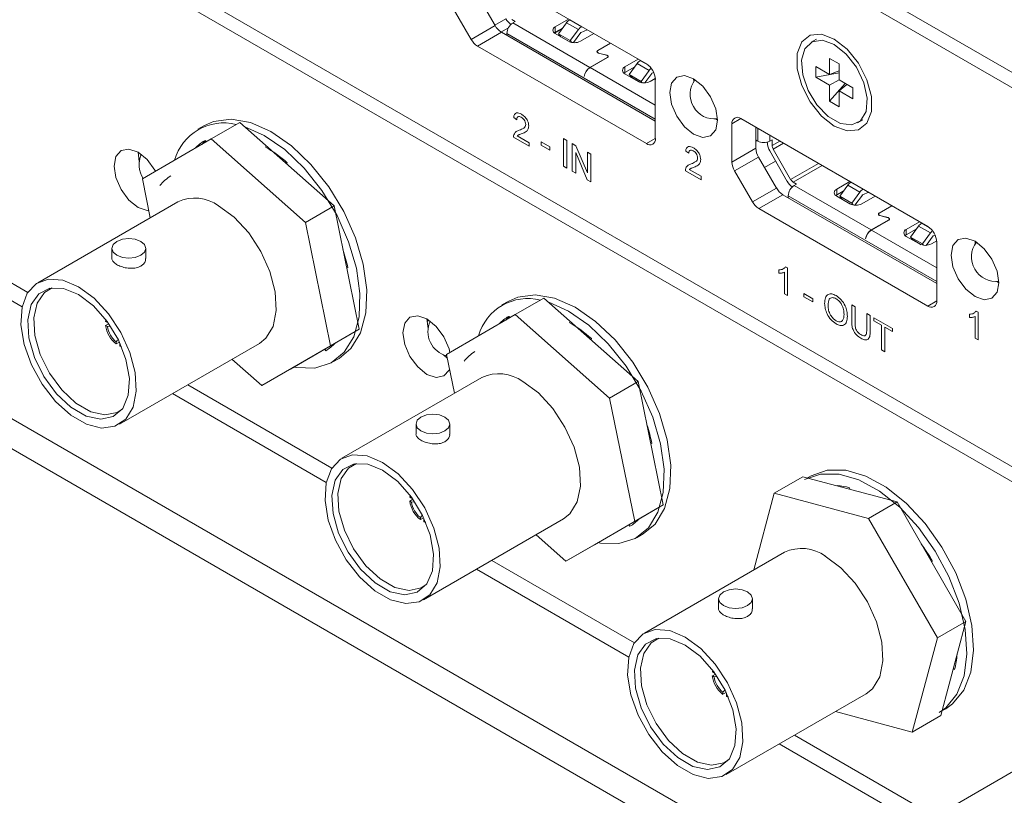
# Model space of a CAD drawing. Header units: millimetres. Extents: x 0 to 1118, y 0 to 864.
# Tile 10 of 256: x 205 to 219, y 192 to 204. Entities that reach past the tile are written whole.
import ezdxf

# ---------------------------------------------------------------- set-up
doc = ezdxf.new("R2010")
doc.units = ezdxf.units.MM

msp = doc.modelspace()

# ---------------------------------------------------------------- linework, layer by layer
at = {"color": 7, "linetype": 'Continuous', "lineweight": 15}
for p, q in [((201.848, 213.229), (224.233, 200.306)), ((201.848, 213.004), (227.48, 198.207)), ((201.848, 207.411), (224.386, 194.4)), ((201.848, 207.186), (227.48, 192.389)), ((213.966, 203.242), (211.208, 204.834)), ((211.468, 204.266), (211.731, 203.809)), ((211.378, 203.605), (211.114, 204.062)), ((212.03, 203.868), (211.98, 203.897)), ((212.03, 203.868), (211.995, 203.847)), ((211.995, 203.847), (213.133, 203.19)), ((212.621, 203.792), (212.818, 203.905)), ((212.785, 203.851), (212.666, 203.689)), ((212.785, 203.851), (212.962, 203.749)), ((212.836, 203.894), (212.834, 203.893)), ((212.834, 203.893), (213.011, 203.791)), ((211.378, 203.605), (211.731, 203.809)), ((211.825, 203.71), (211.472, 203.506)), ((211.825, 203.71), (214.098, 202.398)), ((211.906, 203.694), (211.906, 203.676)), ((212.621, 203.71), (212.607, 203.7)), ((212.719, 203.761), (212.609, 203.698)), ((212.621, 203.792), (212.621, 203.71)), ((212.725, 203.77), (212.621, 203.71)), ((212.815, 203.578), (212.621, 203.69)), ((212.666, 203.689), (212.842, 203.587)), ((212.666, 203.689), (212.704, 203.645)), ((212.842, 203.587), (212.962, 203.749)), ((213, 203.706), (212.891, 203.557)), ((213.188, 203.691), (212.992, 203.578)), ((213.094, 203.746), (213.002, 203.707)), ((213.011, 203.791), (213.013, 203.792)), ((212.704, 203.645), (212.841, 203.566)), ((212.866, 203.56), (212.842, 203.587)), ((213.248, 203.44), (213.436, 203.548)), ((213.437, 203.547), (213.25, 203.439)), ((216.477, 203.608), (216.397, 203.562)), ((211.472, 203.506), (213.966, 202.067)), ((213.239, 203.424), (213.239, 203.416)), ((213.379, 203.371), (213.259, 203.403)), ((213.261, 203.404), (213.381, 203.372)), ((213.133, 203.19), (213.389, 203.338)), ((213.391, 203.337), (213.135, 203.189)), ((213.4, 203.345), (213.4, 203.352)), ((213.649, 203.198), (213.846, 203.312)), ((213.83, 203.248), (213.71, 203.086)), ((213.83, 203.248), (214.006, 203.146)), ((213.879, 203.292), (213.879, 203.29)), ((213.881, 203.291), (213.879, 203.29)), ((216.671, 203.324), (216.811, 203.243)), ((216.671, 203.088), (216.671, 203.324)), ((216.811, 203.243), (216.811, 203.007)), ((213.649, 203.117), (213.635, 203.106)), ((213.794, 203.2), (213.649, 203.117)), ((213.649, 203.198), (213.649, 203.117)), ((213.843, 202.984), (213.649, 203.096)), ((213.887, 202.983), (214.006, 203.146)), ((214.045, 203.103), (213.943, 202.964)), ((214.046, 203.104), (214.074, 203.116)), ((216.467, 203.206), (216.671, 203.088)), ((216.467, 203.045), (216.467, 203.206)), ((216.467, 203.045), (216.811, 203.109)), ((216.811, 203.141), (216.671, 203.088)), ((213.049, 203.06), (213.047, 203.058)), ((213.048, 203.057), (213.047, 203.058)), ((213.71, 203.086), (213.887, 202.983)), ((213.71, 203.086), (213.749, 203.042)), ((213.749, 203.042), (213.869, 202.973)), ((213.837, 202.988), (213.84, 202.99)), ((213.904, 202.965), (213.887, 202.983)), ((214.098, 203.029), (214.02, 202.984)), ((214.098, 202.143), (214.098, 203.013)), ((216.671, 202.927), (216.467, 203.045)), ((216.671, 202.927), (216.811, 203.007)), ((216.671, 202.691), (216.9, 202.956)), ((216.811, 203.007), (217.015, 202.889)), ((216.671, 202.691), (216.671, 202.927)), ((216.926, 202.941), (216.811, 202.846)), ((216.811, 202.846), (216.811, 202.61)), ((217.015, 202.728), (216.811, 202.846)), ((217.015, 202.889), (217.015, 202.728)), ((216.811, 202.61), (216.671, 202.691)), ((207.541, 202.135), (207.964, 202.379)), ((209.354, 201.147), (207.964, 202.379)), ((212.052, 202.42), (212.007, 202.452)), ((214.985, 202.431), (215.018, 202.411)), ((218.12, 200.844), (215.362, 202.436)), ((217.085, 202.372), (217.164, 202.418)), ((207.443, 202.335), (207.344, 202.278)), ((215.23, 202.36), (215.23, 201.794)), ((215.583, 202.309), (215.583, 201.998)), ((207.541, 202.135), (206.524, 201.548)), ((207.442, 202.108), (207.455, 202.085)), ((208.931, 200.903), (207.541, 202.135)), ((212.233, 202.028), (212.002, 202.161)), ((212.06, 202.18), (212.233, 202.08)), ((212.233, 202.08), (212.233, 202.028)), ((212.41, 202.093), (212.542, 202.017)), ((212.41, 202.046), (212.41, 202.093)), ((212.741, 202.143), (212.791, 202.114)), ((212.741, 201.734), (212.741, 202.143)), ((212.791, 202.114), (212.791, 201.706)), ((215.598, 202.11), (215.61, 202.103)), ((215.751, 202.089), (215.751, 202.08)), ((215.787, 202.103), (215.822, 202.124)), ((215.822, 202.039), (215.822, 202.124)), ((206.478, 201.802), (206.46, 201.94)), ((212.542, 201.97), (212.41, 202.046)), ((212.542, 202.017), (212.542, 201.97)), ((212.872, 202.067), (212.925, 202.036)), ((212.872, 201.659), (212.872, 202.067)), ((213.092, 201.532), (212.922, 201.934)), ((212.922, 201.934), (212.922, 201.63)), ((212.925, 202.036), (213.095, 201.634)), ((213.095, 201.939), (213.144, 201.91)), ((213.095, 201.634), (213.095, 201.939)), ((214.592, 201.924), (214.546, 201.955)), ((215.23, 201.794), (215.583, 201.998)), ((216.046, 201.509), (215.787, 201.958)), ((216.096, 201.538), (215.837, 201.987)), ((213.144, 201.91), (213.144, 201.502)), ((215.622, 201.868), (215.269, 201.664)), ((215.622, 201.868), (215.886, 201.411)), ((215.874, 201.807), (215.711, 201.713)), ((208.664, 201.781), (208.659, 201.763)), ((212.791, 201.706), (212.741, 201.734)), ((212.922, 201.63), (212.872, 201.659)), ((214.773, 201.531), (214.542, 201.665)), ((214.6, 201.683), (214.773, 201.584)), ((215.532, 201.207), (215.269, 201.664)), ((201.848, 201.593), (204.832, 199.87)), ((206.524, 201.548), (206.641, 200.973)), ((213.144, 201.502), (213.092, 201.532)), ((214.773, 201.584), (214.773, 201.531)), ((216.184, 201.47), (216.134, 201.499)), ((216.776, 201.394), (216.972, 201.507)), ((216.991, 201.496), (216.988, 201.495)), ((216.988, 201.495), (217.165, 201.393)), ((201.623, 201.463), (204.749, 199.659)), ((215.532, 201.207), (215.886, 201.411)), ((216.184, 201.47), (216.149, 201.449)), ((216.149, 201.449), (217.287, 200.792)), ((216.873, 201.363), (216.763, 201.3)), ((216.776, 201.394), (216.776, 201.312)), ((216.879, 201.372), (216.776, 201.312)), ((216.939, 201.453), (216.82, 201.29)), ((216.939, 201.453), (217.116, 201.351)), ((216.997, 201.188), (217.116, 201.351)), ((217.165, 201.393), (217.167, 201.394)), ((207.047, 201.208), (204.979, 200.014)), ((215.979, 201.312), (215.626, 201.108)), ((215.979, 201.312), (218.253, 200)), ((216.061, 201.296), (216.061, 201.278)), ((216.776, 201.312), (216.761, 201.302)), ((216.969, 201.18), (216.776, 201.291)), ((216.82, 201.29), (216.997, 201.188)), ((216.82, 201.29), (216.859, 201.247)), ((216.859, 201.247), (216.996, 201.168)), ((217.155, 201.308), (217.046, 201.159)), ((217.342, 201.293), (217.146, 201.18)), ((217.248, 201.348), (217.156, 201.309)), ((208.931, 200.903), (209.354, 201.147)), ((209.726, 199.326), (209.354, 201.147)), ((215.626, 201.108), (218.12, 199.668)), ((217.02, 201.162), (216.997, 201.188)), ((217.402, 201.042), (217.59, 201.15)), ((217.592, 201.149), (217.404, 201.041)), ((217.287, 200.792), (217.544, 200.94)), ((217.546, 200.939), (217.289, 200.791)), ((217.393, 201.026), (217.393, 201.018)), ((217.534, 200.973), (217.414, 201.005)), ((217.415, 201.006), (217.535, 200.974)), ((217.554, 200.946), (217.554, 200.954)), ((217.804, 200.8), (218, 200.913)), ((209.304, 199.082), (208.931, 200.903)), ((217.949, 200.802), (217.804, 200.718)), ((217.804, 200.8), (217.804, 200.718)), ((217.984, 200.85), (217.865, 200.687)), ((217.984, 200.85), (218.161, 200.748)), ((218.033, 200.894), (218.033, 200.892)), ((218.035, 200.893), (218.033, 200.892)), ((217.203, 200.662), (217.201, 200.66)), ((217.203, 200.659), (217.201, 200.66)), ((217.804, 200.718), (217.789, 200.708)), ((217.997, 200.586), (217.804, 200.698)), ((217.865, 200.687), (218.041, 200.585)), ((217.865, 200.687), (217.903, 200.644)), ((217.903, 200.644), (218.024, 200.575)), ((218.041, 200.585), (218.161, 200.748)), ((218.199, 200.705), (218.097, 200.565)), ((218.252, 200.631), (218.174, 200.586)), ((218.201, 200.706), (218.228, 200.717)), ((206.075, 200.52), (206.075, 200.372)), ((206.575, 200.372), (206.575, 200.52)), ((217.991, 200.59), (217.994, 200.592)), ((218.058, 200.567), (218.041, 200.585)), ((218.253, 199.745), (218.253, 200.614)), ((209.538, 200.32), (209.525, 200.312)), ((209.558, 200.232), (209.54, 200.236)), ((215.923, 200.156), (215.923, 200.204)), ((216.021, 200.249), (216.05, 200.233)), ((216.05, 200.233), (216.05, 199.824)), ((216.005, 199.85), (216.005, 200.169)), ((219.139, 200.033), (219.172, 200.012)), ((212.031, 199.543), (212.454, 199.787)), ((213.844, 198.554), (212.454, 199.787)), ((216.05, 199.824), (216.005, 199.85)), ((216.29, 199.853), (216.422, 199.777)), ((216.29, 199.806), (216.29, 199.853)), ((216.422, 199.73), (216.29, 199.806)), ((216.422, 199.777), (216.422, 199.73)), ((211.933, 199.743), (211.834, 199.686)), ((216.997, 199.686), (217.047, 199.657)), ((216.997, 199.451), (216.997, 199.686)), ((217.047, 199.657), (217.047, 199.425)), ((205.982, 199.442), (205.987, 199.467)), ((210.743, 199.339), (210.725, 199.478)), ((210.727, 199.442), (210.756, 199.459)), ((212.031, 199.543), (211.014, 198.955)), ((211.932, 199.516), (211.945, 199.493)), ((213.422, 198.311), (212.031, 199.543)), ((217.219, 199.557), (217.269, 199.529)), ((217.219, 199.325), (217.219, 199.557)), ((217.269, 199.529), (217.269, 199.294)), ((217.324, 199.497), (217.6, 199.338)), ((217.324, 199.45), (217.324, 199.497)), ((218.737, 199.501), (218.737, 199.549)), ((218.818, 199.196), (218.818, 199.514)), ((218.834, 199.595), (218.864, 199.578)), ((218.864, 199.578), (218.864, 199.17)), ((206.009, 199.427), (205.982, 199.442)), ((205.982, 199.381), (206.03, 199.409)), ((206.009, 199.366), (205.982, 199.381)), ((206.01, 199.436), (206.009, 199.427)), ((206.054, 199.372), (206.009, 199.366)), ((208.709, 198.739), (209.726, 199.326)), ((209.304, 199.082), (209.726, 199.326)), ((217.437, 199.385), (217.324, 199.45)), ((217.437, 199.024), (217.437, 199.385)), ((217.6, 199.291), (217.487, 199.356)), ((217.487, 199.356), (217.487, 198.995)), ((217.6, 199.338), (217.6, 199.291)), ((213.154, 199.189), (213.149, 199.171)), ((218.864, 199.17), (218.818, 199.196)), ((206.139, 199.14), (206.159, 199.166)), ((206.139, 199.14), (206.139, 199.109)), ((206.187, 199.137), (206.139, 199.109)), ((206.185, 197.924), (208.254, 199.118)), ((206.192, 199.109), (206.192, 199.078)), ((206.192, 199.109), (206.201, 199.106)), ((206.218, 199.07), (206.192, 199.078)), ((208.286, 198.495), (209.304, 199.082)), ((209.231, 199.01), (209.218, 199.033)), ((209.324, 199.076), (209.317, 199.09)), ((217.487, 198.995), (217.437, 199.024)), ((207.847, 198.884), (208.286, 198.495)), ((209.329, 198.84), (209.428, 198.897)), ((211.025, 198.901), (210.968, 198.95)), ((211.014, 198.955), (211.131, 198.381)), ((208.286, 198.495), (208.709, 198.739)), ((211.537, 198.616), (209.469, 197.422)), ((207.194, 198.507), (209.322, 197.278)), ((213.422, 198.311), (213.844, 198.554)), ((214.216, 196.734), (213.844, 198.554)), ((206.969, 198.377), (209.239, 197.067)), ((213.794, 196.49), (213.422, 198.311)), ((210.565, 197.928), (210.565, 197.78)), ((211.065, 197.78), (211.065, 197.928)), ((214.028, 197.728), (214.015, 197.72)), ((214.048, 197.64), (214.03, 197.644)), ((215.854, 196.906), (216.277, 197.15)), ((217.667, 196.778), (216.277, 197.15)), ((216.401, 197.164), (216.345, 197.132)), ((216.784, 197.014), (216.782, 197.019)), ((216.967, 196.988), (216.972, 196.964)), ((210.472, 196.85), (210.477, 196.875)), ((210.499, 196.835), (210.472, 196.85)), ((210.5, 196.844), (210.499, 196.835)), ((215.854, 196.906), (215.551, 195.774)), ((217.244, 196.534), (215.854, 196.906)), ((210.472, 196.789), (210.52, 196.817)), ((210.499, 196.774), (210.472, 196.789)), ((210.544, 196.78), (210.499, 196.774)), ((213.199, 196.147), (214.216, 196.734)), ((213.794, 196.49), (214.216, 196.734)), ((217.244, 196.534), (217.667, 196.778)), ((218.684, 195.015), (217.667, 196.778)), ((210.629, 196.548), (210.65, 196.573)), ((210.629, 196.548), (210.629, 196.517)), ((210.677, 196.544), (210.629, 196.517)), ((210.675, 195.332), (212.744, 196.526)), ((210.682, 196.517), (210.682, 196.486)), ((210.682, 196.517), (210.691, 196.514)), ((210.708, 196.478), (210.682, 196.486)), ((212.776, 195.903), (213.794, 196.49)), ((213.721, 196.418), (213.708, 196.44)), ((213.814, 196.484), (213.807, 196.498)), ((218.262, 194.771), (217.244, 196.534)), ((212.338, 196.292), (212.776, 195.903)), ((213.819, 196.248), (213.918, 196.305)), ((212.776, 195.903), (213.199, 196.147)), ((216.005, 196.036), (213.937, 194.842)), ((211.684, 195.914), (213.789, 194.699)), ((218.189, 195.904), (218.175, 195.897)), ((211.459, 195.785), (213.706, 194.488)), ((215.032, 195.349), (215.032, 195.201)), ((215.532, 195.201), (215.532, 195.349)), ((218.262, 194.771), (218.684, 195.015)), ((218.312, 193.625), (218.684, 195.015)), ((217.889, 193.381), (218.262, 194.771)), ((218.542, 194.426), (218.529, 194.437)), ((214.94, 194.271), (214.945, 194.296)), ((214.966, 194.256), (214.94, 194.271)), ((214.94, 194.21), (214.987, 194.238)), ((214.968, 194.265), (214.966, 194.256)), ((218.516, 194.304), (218.498, 194.32)), ((214.966, 194.194), (214.94, 194.21)), ((215.012, 194.201), (214.966, 194.194)), ((215.097, 193.969), (215.117, 193.994)), ((215.097, 193.969), (215.097, 193.938)), ((215.145, 193.965), (215.097, 193.938)), ((215.143, 192.753), (217.211, 193.947)), ((215.15, 193.938), (215.15, 193.907)), ((215.15, 193.938), (215.158, 193.935)), ((215.176, 193.899), (215.15, 193.907)), ((216.757, 193.685), (217.889, 193.381)), ((218.33, 193.694), (218.386, 193.726)), ((217.889, 193.381), (218.312, 193.625)), ((220.495, 193.444), (218.427, 192.25)), ((216.152, 193.335), (218.28, 192.107)), ((215.927, 193.206), (218.197, 191.896))]:
    msp.add_line(p, q, dxfattribs=at)
at = {"color": 9, "linetype": 'Continuous', "lineweight": 15}
for p, q in [((211.892, 203.907), (211.729, 203.813)), ((211.93, 203.778), (211.819, 203.714)), ((211.906, 203.694), (214.098, 202.429)), ((213.248, 203.438), (213.248, 203.44)), ((213.261, 203.403), (213.261, 203.404)), ((213.381, 203.372), (213.381, 203.37)), ((213.389, 203.338), (213.389, 203.336)), ((213.988, 203.227), (213.879, 203.29)), ((213.135, 203.189), (214.098, 202.633)), ((215.362, 202.436), (215.23, 202.36)), ((215.61, 202.293), (215.61, 202.103)), ((213.966, 202.067), (214.098, 202.143)), ((215.787, 202.191), (215.787, 202.103)), ((215.822, 202.039), (215.936, 202.105)), ((215.989, 202.074), (215.837, 201.987)), ((216.096, 201.538), (216.507, 201.775)), ((216.56, 201.745), (216.134, 201.499)), ((216.061, 201.296), (218.253, 200.031)), ((217.402, 201.04), (217.402, 201.042)), ((217.415, 201.004), (217.415, 201.006)), ((217.535, 200.974), (217.535, 200.972)), ((217.544, 200.94), (217.544, 200.938)), ((217.289, 200.791), (218.253, 200.235)), ((218.142, 200.829), (218.033, 200.892)), ((249.46, 172.107), (201.623, 199.723)), ((218.12, 199.668), (218.253, 199.745)), ((210.726, 199.458), (210.742, 199.468)), ((249.46, 171.661), (201.482, 199.358))]:
    msp.add_line(p, q, dxfattribs=at)
at = {"color": 7, "linetype": 'Continuous', "lineweight": 15, "flags": 128}
for points in [[(211.907, 203.663), (211.907, 203.664), (211.906, 203.676)], [(216.741, 202.324), (216.932, 202.253), (217.099, 202.268), (217.223, 202.367), (217.29, 202.539), (217.29, 202.762), (217.223, 203.01), (217.099, 203.253), (216.932, 203.461), (216.741, 203.61), (216.551, 203.681), (216.383, 203.666), (216.259, 203.567), (216.193, 203.395), (216.193, 203.172), (216.259, 202.924), (216.383, 202.681), (216.551, 202.473), (216.741, 202.324)], [(216.741, 203.528), (216.566, 203.592), (216.414, 203.571), (216.306, 203.468), (216.257, 203.298), (216.274, 203.083), (216.353, 202.853), (216.485, 202.637), (216.652, 202.467), (216.83, 202.364), (216.997, 202.342), (217.129, 202.405), (217.209, 202.543), (217.225, 202.739), (217.176, 202.966), (217.069, 203.193), (216.917, 203.389), (216.741, 203.528)], [(213.259, 203.403), (213.251, 203.406), (213.245, 203.41), (213.24, 203.414), (213.237, 203.42), (213.236, 203.425), (213.238, 203.431), (213.242, 203.436), (213.248, 203.44)], [(213.261, 203.404), (213.253, 203.407), (213.247, 203.411), (213.242, 203.415), (213.239, 203.42), (213.239, 203.425), (213.241, 203.43), (213.244, 203.435), (213.25, 203.439)], [(213.389, 203.338), (213.395, 203.342), (213.398, 203.346), (213.4, 203.351), (213.399, 203.356), (213.397, 203.361), (213.392, 203.365), (213.387, 203.368), (213.379, 203.371)], [(213.381, 203.372), (213.388, 203.369), (213.394, 203.366), (213.399, 203.361), (213.402, 203.356), (213.402, 203.351), (213.401, 203.346), (213.397, 203.341), (213.391, 203.337)], [(214.664, 202.206), (214.799, 202.159), (214.914, 202.182), (214.991, 202.27), (215.018, 202.411), (214.991, 202.582), (214.914, 202.759), (214.799, 202.914), (214.664, 203.023), (214.529, 203.07), (214.414, 203.048), (214.337, 202.959), (214.31, 202.819), (214.337, 202.647), (214.414, 202.47), (214.529, 202.316), (214.664, 202.206)], [(214.664, 203.023), (214.664, 203.023), (214.666, 202.985)], [(207.443, 202.335), (207.576, 202.394), (207.834, 202.428), (208.121, 202.377), (208.423, 202.244), (208.725, 202.035), (209.013, 201.76), (209.275, 201.431), (209.497, 201.064), (209.669, 200.676), (209.784, 200.285), (209.836, 199.91), (209.822, 199.568), (209.744, 199.274), (209.604, 199.044), (209.428, 198.897)], [(208.035, 202.316), (208.324, 202.187), (208.626, 201.978), (208.914, 201.702), (209.176, 201.374), (209.398, 201.007), (209.57, 200.619), (209.685, 200.228), (209.737, 199.853), (209.723, 199.51), (209.645, 199.217), (209.505, 198.987), (209.311, 198.83), (209.071, 198.754), (208.796, 198.762), (208.761, 198.769)], [(215.598, 202.11), (215.589, 202.117), (215.583, 202.121)], [(206.719, 201.66), (206.71, 201.676), (206.595, 201.831), (206.46, 201.94), (206.324, 201.987), (206.21, 201.965), (206.133, 201.877), (206.106, 201.736), (206.133, 201.564), (206.21, 201.388), (206.324, 201.233), (206.46, 201.124), (206.46, 201.124)], [(216.062, 201.265), (216.062, 201.266), (216.061, 201.278)], [(206.46, 201.124), (206.595, 201.077), (206.62, 201.076)], [(208.254, 199.118), (208.347, 199.193), (208.454, 199.369), (208.501, 199.605), (208.486, 199.881), (208.408, 200.179), (208.274, 200.475), (208.094, 200.749), (207.881, 200.979), (207.65, 201.148)], [(217.414, 201.005), (217.406, 201.008), (217.399, 201.012), (217.394, 201.016), (217.391, 201.022), (217.391, 201.027), (217.392, 201.033), (217.396, 201.038), (217.402, 201.042)], [(217.415, 201.006), (217.407, 201.009), (217.401, 201.012), (217.396, 201.017), (217.394, 201.022), (217.393, 201.027), (217.395, 201.032), (217.399, 201.037), (217.404, 201.041)], [(217.544, 200.94), (217.549, 200.944), (217.552, 200.948), (217.554, 200.953), (217.553, 200.958), (217.551, 200.962), (217.547, 200.966), (217.541, 200.97), (217.534, 200.973)], [(217.535, 200.974), (217.542, 200.971), (217.549, 200.967), (217.553, 200.963), (217.556, 200.958), (217.556, 200.953), (217.555, 200.948), (217.551, 200.943), (217.546, 200.939)], [(206.501, 200.418), (206.42, 200.387), (206.325, 200.376), (206.229, 200.387), (206.148, 200.418), (206.094, 200.465), (206.075, 200.52), (206.094, 200.576), (206.148, 200.622), (206.229, 200.654), (206.325, 200.665), (206.42, 200.654), (206.501, 200.622), (206.556, 200.576), (206.575, 200.52), (206.556, 200.465), (206.501, 200.418)], [(218.818, 199.808), (218.954, 199.761), (219.068, 199.783), (219.145, 199.872), (219.172, 200.012), (219.145, 200.184), (219.068, 200.361), (218.954, 200.516), (218.818, 200.625), (218.683, 200.672), (218.568, 200.649), (218.492, 200.561), (218.465, 200.421), (218.492, 200.249), (218.568, 200.072), (218.683, 199.917), (218.818, 199.808)], [(218.818, 200.625), (218.818, 200.625), (218.82, 200.586)], [(205.582, 199.954), (205.812, 199.785), (206.025, 199.555), (206.206, 199.281), (206.339, 198.985), (206.417, 198.687), (206.433, 198.411), (206.386, 198.175), (206.279, 197.999), (206.12, 197.894), (205.922, 197.869), (205.698, 197.926), (205.466, 198.06), (205.242, 198.262), (205.044, 198.516), (204.885, 198.803), (204.778, 199.103), (204.731, 199.393), (204.747, 199.651), (204.825, 199.859), (204.959, 200.001), (205.139, 200.066), (205.352, 200.05), (205.582, 199.954)], [(205.582, 199.838), (205.36, 199.927), (205.158, 199.931), (204.994, 199.85), (204.882, 199.691), (204.832, 199.467), (204.849, 199.199), (204.931, 198.911), (205.071, 198.628), (205.256, 198.375), (205.47, 198.175), (205.694, 198.045), (205.909, 197.998), (206.094, 198.037), (206.234, 198.159), (206.315, 198.352), (206.332, 198.601), (206.282, 198.882), (206.17, 199.171), (206.006, 199.442), (205.804, 199.671), (205.582, 199.838)], [(205.194, 199.937), (205.079, 199.87), (204.969, 199.714), (204.92, 199.496), (204.937, 199.234), (205.017, 198.953), (205.153, 198.676), (205.334, 198.43), (205.543, 198.234), (205.762, 198.108), (205.972, 198.062), (206.152, 198.1), (206.22, 198.144)], [(211.933, 199.743), (212.066, 199.802), (212.325, 199.836), (212.611, 199.785), (212.913, 199.652), (213.215, 199.443), (213.503, 199.168), (213.765, 198.839), (213.987, 198.472), (214.16, 198.084), (214.274, 197.693), (214.326, 197.318), (214.313, 196.975), (214.234, 196.682), (214.094, 196.452), (213.918, 196.305)], [(212.525, 199.724), (212.814, 199.595), (213.116, 199.386), (213.404, 199.11), (213.666, 198.781), (213.888, 198.414), (214.061, 198.027), (214.175, 197.636), (214.227, 197.261), (214.214, 196.918), (214.135, 196.625), (213.995, 196.395), (213.801, 196.238), (213.561, 196.162), (213.287, 196.17), (213.251, 196.177)], [(211.065, 198.985), (211.052, 199.037), (210.975, 199.214), (210.861, 199.369), (210.725, 199.478), (210.59, 199.525), (210.475, 199.503), (210.399, 199.414), (210.372, 199.274), (210.399, 199.102), (210.475, 198.925), (210.59, 198.77), (210.725, 198.661), (210.725, 198.661)], [(210.725, 198.661), (210.861, 198.614), (210.975, 198.637), (211.052, 198.725), (211.058, 198.74)], [(212.744, 196.526), (212.837, 196.601), (212.944, 196.777), (212.992, 197.012), (212.976, 197.289), (212.898, 197.587), (212.764, 197.883), (212.584, 198.157), (212.371, 198.386), (212.141, 198.556)], [(210.992, 197.826), (210.91, 197.795), (210.815, 197.784), (210.719, 197.795), (210.638, 197.826), (210.584, 197.873), (210.565, 197.928), (210.584, 197.983), (210.638, 198.03), (210.719, 198.062), (210.815, 198.073), (210.91, 198.062), (210.992, 198.03), (211.046, 197.983), (211.065, 197.928), (211.046, 197.873), (210.992, 197.826)], [(210.072, 197.362), (210.302, 197.192), (210.515, 196.963), (210.696, 196.689), (210.83, 196.393), (210.907, 196.095), (210.923, 195.818), (210.876, 195.583), (210.769, 195.407), (210.611, 195.302), (210.412, 195.277), (210.188, 195.334), (209.956, 195.468), (209.732, 195.67), (209.534, 195.924), (209.375, 196.211), (209.269, 196.511), (209.221, 196.801), (209.237, 197.059), (209.315, 197.267), (209.449, 197.409), (209.629, 197.474), (209.842, 197.458), (210.072, 197.362)], [(210.072, 197.245), (209.851, 197.335), (209.649, 197.339), (209.484, 197.258), (209.372, 197.098), (209.322, 196.875), (209.339, 196.607), (209.421, 196.319), (209.561, 196.036), (209.746, 195.783), (209.96, 195.583), (210.184, 195.453), (210.399, 195.406), (210.584, 195.445), (210.724, 195.567), (210.806, 195.76), (210.822, 196.009), (210.772, 196.29), (210.66, 196.579), (210.496, 196.85), (210.294, 197.079), (210.072, 197.245)], [(209.684, 197.345), (209.569, 197.278), (209.459, 197.122), (209.411, 196.904), (209.427, 196.642), (209.507, 196.361), (209.643, 196.084), (209.824, 195.837), (210.034, 195.642), (210.252, 195.516), (210.462, 195.47), (210.643, 195.508), (210.71, 195.552)], [(216.302, 197.107), (216.538, 197.19), (216.81, 197.189), (217.105, 197.103), (217.408, 196.937), (217.706, 196.699), (217.985, 196.4), (218.231, 196.053), (218.434, 195.675), (218.583, 195.284), (218.673, 194.897), (218.697, 194.534), (218.656, 194.21), (218.552, 193.942), (218.388, 193.741), (218.287, 193.669)], [(216.401, 197.164), (216.637, 197.247), (216.909, 197.246), (217.204, 197.16), (217.507, 196.995), (217.805, 196.756), (218.084, 196.457), (218.33, 196.11), (218.533, 195.732), (218.682, 195.341), (218.772, 194.955), (218.796, 194.591), (218.755, 194.267), (218.651, 193.999), (218.487, 193.798), (218.386, 193.726)], [(217.211, 193.947), (217.305, 194.021), (217.412, 194.198), (217.459, 194.433), (217.443, 194.71), (217.366, 195.008), (217.232, 195.304), (217.051, 195.577), (216.838, 195.807), (216.608, 195.977)], [(215.459, 195.247), (215.378, 195.216), (215.282, 195.205), (215.187, 195.216), (215.106, 195.247), (215.051, 195.294), (215.032, 195.349), (215.051, 195.404), (215.106, 195.451), (215.187, 195.482), (215.282, 195.493), (215.378, 195.482), (215.459, 195.451), (215.513, 195.404), (215.532, 195.349), (215.513, 195.294), (215.459, 195.247)], [(214.54, 194.783), (214.77, 194.613), (214.983, 194.383), (215.163, 194.11), (215.297, 193.814), (215.375, 193.516), (215.391, 193.239), (215.344, 193.004), (215.237, 192.827), (215.078, 192.723), (214.88, 192.698), (214.656, 192.755), (214.424, 192.889), (214.2, 193.091), (214.002, 193.344), (213.843, 193.632), (213.736, 193.932), (213.689, 194.222), (213.705, 194.48), (213.783, 194.688), (213.917, 194.83), (214.097, 194.895), (214.31, 194.879), (214.54, 194.783)], [(214.54, 194.666), (214.318, 194.756), (214.116, 194.76), (213.952, 194.679), (213.84, 194.519), (213.79, 194.296), (213.807, 194.028), (213.889, 193.74), (214.028, 193.456), (214.214, 193.204), (214.428, 193.004), (214.652, 192.874), (214.866, 192.827), (215.052, 192.866), (215.191, 192.987), (215.273, 193.181), (215.29, 193.43), (215.24, 193.711), (215.128, 194), (214.964, 194.271), (214.762, 194.5), (214.54, 194.666)], [(214.152, 194.766), (214.036, 194.699), (213.927, 194.543), (213.878, 194.325), (213.895, 194.063), (213.975, 193.782), (214.111, 193.505), (214.292, 193.258), (214.501, 193.063), (214.72, 192.937), (214.929, 192.89), (215.11, 192.928), (215.178, 192.972)]]:
    msp.add_lwpolyline(points, dxfattribs=at)
at = {"color": 7, "linetype": 'Continuous', "lineweight": 15}
for centre, radius, start, end in [((212.125, 204.039), 0.267, 209.3986, 233.3111), ((212.098, 203.685), 0.192, 122.6055, 177.3945), ((212.888, 203.781), 0.125, 115.3192, 145.427), ((211.968, 203.94), 0.27, 208.8556, 238.0453), ((212.641, 203.741), 0.0546, 110.7834, 249.2166), ((213.064, 203.679), 0.125, 115.3192, 145.427), ((213.003, 203.704), 0.00312, 115.3192, 145.427), ((211.615, 203.736), 0.27, 208.8556, 238.0453), ((212.903, 203.748), 0.192, 242.6097, 297.3903), ((213.932, 203.178), 0.125, 115.3192, 145.427), ((213.811, 203), 0.288, 2.6055, 57.3945), ((213.24, 203.026), 0.196, 122.923, 170.4007), ((213.241, 203.025), 0.196, 122.923, 170.4007), ((213.669, 203.147), 0.0546, 110.7834, 249.2166), ((214.122, 203.064), 0.142, 126.7055, 144.3901), ((214.048, 203.101), 0.00312, 115.3192, 145.427), ((213.931, 203.155), 0.192, 242.6097, 297.3903), ((214.973, 202.793), 0.362, 143.0777, 276.9169), ((207.724, 201.619), 0.753, 75.6018, 164.4024), ((215.311, 202.373), 0.0819, 50.7967, 189.214), ((207.75, 201.577), 0.614, 120.126, 136.823), ((207.859, 201.624), 0.628, 129.2065, 136.74), ((214.018, 202.13), 0.0819, 230.7967, 9.214), ((215.698, 202.274), 0.192, 242.6097, 297.3903), ((216.004, 202.088), 0.252, 181.9565, 211.1437), ((207.317, 200.278), 2.019, 48.1358, 59.6566), ((215.854, 202.008), 0.271, 181.9565, 211.1437), ((215.93, 202.043), 0.108, 181.9565, 211.1437), ((206.85, 201.757), 0.375, 156.0894, 212.8413), ((215.5, 201.803), 0.271, 181.9565, 211.1437), ((207.223, 201.111), 0.553, 120.1978, 142.56), ((216.279, 201.641), 0.267, 209.3986, 233.3111), ((216.191, 201.59), 0.108, 208.8556, 238.0453), ((217.042, 201.382), 0.125, 115.3192, 145.427), ((216.123, 201.542), 0.27, 208.8556, 238.0453), ((216.252, 201.287), 0.192, 122.6055, 177.3945), ((216.795, 201.342), 0.0546, 110.7834, 249.2166), ((217.219, 201.28), 0.125, 115.3192, 145.427), ((207.298, 200.661), 0.601, 54.0706, 114.619), ((215.769, 201.338), 0.27, 208.8556, 238.0453), ((217.157, 201.306), 0.00312, 115.3192, 145.427), ((217.058, 201.35), 0.192, 242.6097, 297.3903), ((217.394, 200.628), 0.196, 122.923, 170.4007), ((217.396, 200.627), 0.196, 122.923, 170.4007), ((217.823, 200.749), 0.0546, 110.7834, 249.2166), ((218.087, 200.779), 0.125, 115.3192, 145.427), ((217.965, 200.601), 0.288, 2.6055, 57.3945), ((218.276, 200.665), 0.142, 126.7055, 144.3901), ((218.202, 200.703), 0.00312, 115.3192, 145.427), ((207.047, 199.713), 2.564, 11.6606, 18.0978), ((218.086, 200.757), 0.192, 242.6097, 297.3903), ((219.128, 200.395), 0.362, 143.0777, 276.9169), ((212.214, 199.027), 0.753, 75.6018, 164.4024), ((218.172, 199.732), 0.0819, 230.7967, 9.214), ((212.24, 198.985), 0.614, 120.126, 136.823), ((212.349, 199.032), 0.628, 129.4197, 136.739), ((206.397, 199.44), 0.42, 188.0025, 231.9975), ((206.366, 199.422), 0.362, 188.8838, 231.1162), ((211.115, 199.295), 0.375, 156.0894, 255.0312), ((211.807, 197.685), 2.019, 48.1358, 59.6566), ((208.923, 199.541), 0.614, 300.1263, 316.8447), ((211.713, 198.519), 0.553, 120.1978, 142.56), ((211.788, 198.069), 0.601, 54.0706, 114.619), ((211.537, 197.121), 2.564, 11.6606, 18.0978), ((216.715, 196.061), 0.96, 74.768, 85.9452), ((210.888, 196.848), 0.42, 188.0025, 231.9975), ((210.856, 196.829), 0.362, 188.8838, 231.1162), ((213.413, 196.949), 0.614, 300.1263, 316.8447), ((215.531, 194.371), 3.068, 29.986, 35.7051), ((215.828, 194.542), 2.724, 29.9874, 35.657), ((216.256, 195.49), 0.601, 54.0706, 114.619), ((217.279, 194.629), 1.279, 345.2969, 355.5236), ((215.355, 194.268), 0.42, 188.0025, 231.9975), ((215.324, 194.25), 0.362, 188.8838, 231.1162)]:
    msp.add_arc(centre, radius, start, end, dxfattribs=at)
for points, knots in [([(212.007, 202.452), (212.009, 202.468), (212.015, 202.501), (212.045, 202.524), (212.083, 202.52), (212.108, 202.508), (212.12, 202.501)], [0, 0, 0, 0, 0.2802352, 0.558893, 0.7791323, 1, 1, 1, 1]), ([(212.119, 202.455), (212.109, 202.46), (212.09, 202.469), (212.066, 202.464), (212.054, 202.446), (212.053, 202.429), (212.052, 202.42)], [0, 0, 0, 0, 0.28041, 0.559489, 0.779375, 1, 1, 1, 1]), ([(212.184, 202.351), (212.182, 202.363), (212.18, 202.385), (212.162, 202.417), (212.14, 202.441), (212.126, 202.45), (212.119, 202.455)], [0, 0, 0, 0, 0.2790799, 0.5586119, 0.7790431, 1, 1, 1, 1]), ([(212.12, 202.501), (212.135, 202.491), (212.166, 202.471), (212.203, 202.421), (212.226, 202.37), (212.228, 202.34), (212.229, 202.326)], [0, 0, 0, 0, 0.280482, 0.559644, 0.779749, 1, 1, 1, 1]), ([(212.007, 202.195), (212.013, 202.207), (212.023, 202.227), (212.045, 202.245), (212.066, 202.256), (212.081, 202.261), (212.088, 202.264)], [0, 0, 0, 0, 0.3394111, 0.559525, 0.7797523, 1, 1, 1, 1]), ([(212.088, 202.264), (212.111, 202.273), (212.143, 202.286), (212.177, 202.315), (212.181, 202.339), (212.184, 202.351)], [0, 0, 0, 0, 0.561313, 0.781386, 1, 1, 1, 1]), ([(212.229, 202.326), (212.226, 202.308), (212.222, 202.271), (212.184, 202.237), (212.151, 202.223), (212.131, 202.215)], [0, 0, 0, 0, 0.278741, 0.558834, 1, 1, 1, 1]), ([(212.002, 202.161), (212.002, 202.168), (212.003, 202.18), (212.006, 202.19), (212.007, 202.195)], [0, 0, 0, 0, 0.559956, 1, 1, 1, 1]), ([(212.131, 202.215), (212.122, 202.212), (212.108, 202.206), (212.089, 202.199), (212.073, 202.192), (212.065, 202.184), (212.06, 202.18)], [0, 0, 0, 0, 0.340038, 0.560063, 0.78009, 1, 1, 1, 1]), ([(214.546, 201.955), (214.549, 201.972), (214.554, 202.005), (214.584, 202.027), (214.622, 202.024), (214.647, 202.011), (214.66, 202.005)], [0, 0, 0, 0, 0.280235, 0.558893, 0.779132, 1, 1, 1, 1]), ([(214.659, 201.958), (214.649, 201.963), (214.629, 201.973), (214.606, 201.968), (214.593, 201.949), (214.592, 201.932), (214.592, 201.924)], [0, 0, 0, 0, 0.28041, 0.559489, 0.779375, 1, 1, 1, 1]), ([(214.723, 201.855), (214.722, 201.866), (214.719, 201.888), (214.701, 201.921), (214.68, 201.945), (214.666, 201.954), (214.659, 201.958)], [0, 0, 0, 0, 0.27908, 0.558612, 0.779043, 1, 1, 1, 1]), ([(214.66, 202.005), (214.675, 201.995), (214.706, 201.975), (214.743, 201.925), (214.765, 201.873), (214.767, 201.844), (214.768, 201.829)], [0, 0, 0, 0, 0.280482, 0.559644, 0.779749, 1, 1, 1, 1]), ([(214.628, 201.768), (214.651, 201.777), (214.682, 201.79), (214.717, 201.818), (214.721, 201.843), (214.723, 201.855)], [0, 0, 0, 0, 0.561313, 0.781386, 1, 1, 1, 1]), ([(214.768, 201.829), (214.766, 201.811), (214.761, 201.775), (214.723, 201.74), (214.69, 201.727), (214.67, 201.719)], [0, 0, 0, 0, 0.278741, 0.558834, 1, 1, 1, 1]), ([(214.542, 201.665), (214.542, 201.672), (214.542, 201.684), (214.545, 201.694), (214.546, 201.698)], [0, 0, 0, 0, 0.559956, 1, 1, 1, 1]), ([(214.546, 201.698), (214.552, 201.711), (214.562, 201.731), (214.585, 201.748), (214.605, 201.76), (214.62, 201.765), (214.628, 201.768)], [0, 0, 0, 0, 0.339411, 0.559525, 0.779752, 1, 1, 1, 1]), ([(214.67, 201.719), (214.662, 201.715), (214.648, 201.71), (214.629, 201.703), (214.613, 201.695), (214.604, 201.687), (214.6, 201.683)], [0, 0, 0, 0, 0.3400378, 0.5600628, 0.7800895, 1, 1, 1, 1]), ([(206.501, 200.259), (206.48, 200.249), (206.437, 200.23), (206.355, 200.223), (206.27, 200.233), (206.191, 200.257), (206.126, 200.291), (206.087, 200.329), (206.07, 200.357), (206.075, 200.371), (206.075, 200.372)], [0, 0, 0, 0, 0.141084, 0.282094, 0.425022, 0.569265, 0.711456, 0.851492, 0.992489, 1, 1, 1, 1]), ([(206.571, 200.372), (206.572, 200.362), (206.573, 200.332), (206.547, 200.291), (206.515, 200.269), (206.501, 200.259)], [0, 0, 0, 0, 0.241372, 0.673856, 1, 1, 1, 1]), ([(215.923, 200.204), (215.945, 200.205), (215.984, 200.208), (216.01, 200.237), (216.021, 200.249)], [0, 0, 0, 0, 0.560427, 1, 1, 1, 1]), ([(216.005, 200.169), (215.991, 200.163), (215.966, 200.154), (215.936, 200.155), (215.923, 200.156)], [0, 0, 0, 0, 0.559686, 1, 1, 1, 1]), ([(216.598, 199.706), (216.6, 199.736), (216.604, 199.795), (216.645, 199.846), (216.704, 199.854), (216.745, 199.834), (216.766, 199.824)], [0, 0, 0, 0, 0.2805704, 0.5595746, 0.7795608, 1, 1, 1, 1]), ([(216.767, 199.777), (216.747, 199.785), (216.707, 199.802), (216.653, 199.772), (216.65, 199.713), (216.648, 199.677)], [0, 0, 0, 0, 0.280128, 0.559653, 1, 1, 1, 1]), ([(216.766, 199.824), (216.792, 199.806), (216.844, 199.769), (216.902, 199.678), (216.93, 199.591), (216.932, 199.542), (216.934, 199.518)], [0, 0, 0, 0, 0.279564, 0.558584, 0.779087, 1, 1, 1, 1]), ([(216.884, 199.547), (216.883, 199.57), (216.88, 199.616), (216.854, 199.687), (216.812, 199.745), (216.782, 199.766), (216.767, 199.777)], [0, 0, 0, 0, 0.280797, 0.560068, 0.779984, 1, 1, 1, 1]), ([(216.766, 199.406), (216.741, 199.424), (216.69, 199.46), (216.633, 199.548), (216.604, 199.634), (216.6, 199.682), (216.598, 199.706)], [0, 0, 0, 0, 0.2796, 0.558765, 0.77931, 1, 1, 1, 1]), ([(216.648, 199.677), (216.649, 199.654), (216.652, 199.609), (216.68, 199.54), (216.721, 199.483), (216.751, 199.463), (216.766, 199.453)], [0, 0, 0, 0, 0.280657, 0.559885, 0.779849, 1, 1, 1, 1]), ([(216.766, 199.453), (216.785, 199.445), (216.824, 199.428), (216.864, 199.451), (216.882, 199.495), (216.883, 199.53), (216.884, 199.547)], [0, 0, 0, 0, 0.2791, 0.558192, 0.778806, 1, 1, 1, 1]), ([(216.934, 199.518), (216.932, 199.489), (216.927, 199.432), (216.886, 199.383), (216.827, 199.377), (216.786, 199.396), (216.766, 199.406)], [0, 0, 0, 0, 0.280353, 0.559502, 0.779635, 1, 1, 1, 1]), ([(218.737, 199.549), (218.759, 199.551), (218.798, 199.554), (218.823, 199.582), (218.834, 199.595)], [0, 0, 0, 0, 0.560427, 1, 1, 1, 1]), ([(218.818, 199.514), (218.804, 199.509), (218.779, 199.499), (218.75, 199.5), (218.737, 199.501)], [0, 0, 0, 0, 0.559686, 1, 1, 1, 1]), ([(217.134, 199.193), (217.112, 199.208), (217.067, 199.236), (217.014, 199.315), (216.999, 199.389), (216.998, 199.43), (216.997, 199.451)], [0, 0, 0, 0, 0.280729, 0.557904, 0.778403, 1, 1, 1, 1]), ([(217.047, 199.425), (217.047, 199.407), (217.048, 199.373), (217.061, 199.317), (217.095, 199.271), (217.118, 199.256), (217.13, 199.248)], [0, 0, 0, 0, 0.281788, 0.560122, 0.779386, 1, 1, 1, 1]), ([(217.13, 199.248), (217.141, 199.242), (217.161, 199.231), (217.192, 199.227), (217.219, 199.255), (217.219, 199.296), (217.219, 199.325)], [0, 0, 0, 0, 0.187561, 0.374239, 0.559719, 1, 1, 1, 1]), ([(217.269, 199.294), (217.269, 199.268), (217.268, 199.218), (217.238, 199.168), (217.186, 199.166), (217.152, 199.184), (217.134, 199.193)], [0, 0, 0, 0, 0.281627, 0.559158, 0.778983, 1, 1, 1, 1]), ([(210.992, 197.667), (210.97, 197.657), (210.927, 197.638), (210.845, 197.631), (210.76, 197.641), (210.681, 197.665), (210.616, 197.698), (210.577, 197.737), (210.561, 197.765), (210.565, 197.779), (210.565, 197.78)], [0, 0, 0, 0, 0.141084, 0.282094, 0.425022, 0.569265, 0.711456, 0.851492, 0.992489, 1, 1, 1, 1]), ([(211.061, 197.78), (211.062, 197.769), (211.063, 197.74), (211.037, 197.699), (211.005, 197.677), (210.992, 197.667)], [0, 0, 0, 0, 0.241372, 0.673856, 1, 1, 1, 1]), ([(215.459, 195.088), (215.438, 195.078), (215.395, 195.059), (215.312, 195.052), (215.228, 195.062), (215.149, 195.086), (215.084, 195.119), (215.045, 195.158), (215.028, 195.186), (215.033, 195.2), (215.033, 195.201)], [0, 0, 0, 0, 0.141084, 0.282094, 0.425022, 0.569265, 0.711456, 0.851492, 0.992489, 1, 1, 1, 1]), ([(215.529, 195.201), (215.529, 195.19), (215.531, 195.161), (215.505, 195.12), (215.473, 195.098), (215.459, 195.088)], [0, 0, 0, 0, 0.241372, 0.673856, 1, 1, 1, 1])]:
    msp.add_open_spline(points, degree=3, knots=knots, dxfattribs=at)

doc.saveas('drawing.dxf')
